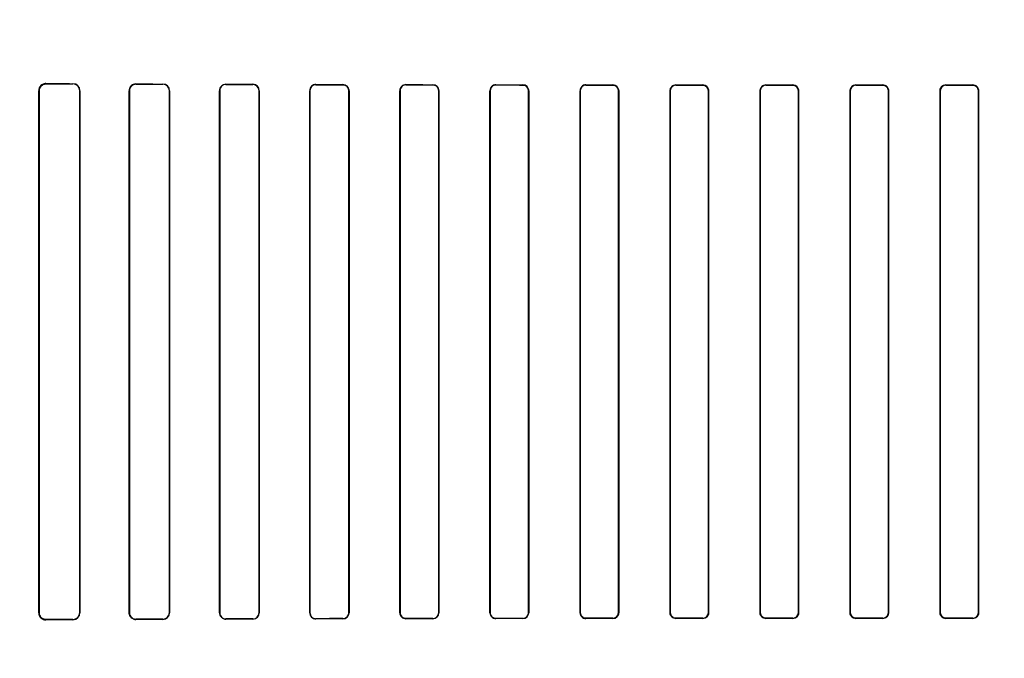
# Model space of a CAD drawing. Header units: millimetres. Extents: x 0 to 297, y 0 to 210.
# Tile 148 of 256: x 55.767 to 56.259, y 158.667 to 158.987. Entities that reach past the tile are written whole.
import ezdxf

# ---------------------------------------------------------------- set-up
doc = ezdxf.new("R2010")
doc.units = ezdxf.units.MM
doc.header["$LTSCALE"] = 16.335
doc.layers.get('0').update_dxf_attribs({"linetype": 'CONTINUOUS'})
for name, color, linetype in [('AXES_REF', 7, 'CONTINUOUS'), ('INTFCLR_1', 7, 'CONTINUOUS'), ('INTFCLR_72935', 7, 'CONTINUOUS')]:
    doc.layers.add(name, color=color, linetype=linetype)

msp = doc.modelspace()

# ---------------------------------------------------------------- linework, layer by layer
at = {"color": 7, "linetype": 'Continuous'}
for radius in [8.7262453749, 8.7255, 8.6696226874]:
    msp.add_circle((57.5376079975, 154.4105885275), radius, dxfattribs=at)
msp.add_arc((57.5376079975, 154.4105885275), 8.64, 278.2771290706, 261.7228709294, dxfattribs=at)
at = {"layer": 'AXES_REF', "color": 9, "linetype": 'Continuous'}
for radius in [7.9600610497, 5.3357191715]:
    msp.add_circle((57.5376079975, 154.4105885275), radius, dxfattribs=at)
at = {"layer": 'INTFCLR_1', "color": 9, "linetype": 'Continuous'}
for p, q in [((55.7801063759, 158.9546600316), (55.7801063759, 158.9545004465)), ((55.7936063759, 158.9544434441), (55.7936063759, 158.9545937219)), ((55.8251063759, 158.9544618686), (55.8251063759, 158.9543273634)), ((55.8386063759, 158.9542836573), (55.8386063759, 158.9544130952)), ((55.8701063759, 158.9543133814), (55.8701063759, 158.954193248)), ((55.8836063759, 158.9541588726), (55.8836063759, 158.9542758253)), ((55.9151063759, 158.9541984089), (55.9151063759, 158.9540875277)), ((55.9286063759, 158.9540604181), (55.9286063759, 158.9541691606)), ((55.9601063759, 158.9541090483), (55.9601063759, 158.9540044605)), ((55.9736063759, 158.9539834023), (55.9736063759, 158.9540865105)), ((56.0051063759, 158.9540408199), (56.0051063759, 158.9539405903)), ((56.0186063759, 158.953924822), (56.0186063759, 158.9540240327)), ((56.0501063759, 158.9539909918), (56.0501063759, 158.9538937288)), ((56.0636063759, 158.9538827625), (56.0636063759, 158.9539793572)), ((56.0951063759, 158.9539578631), (56.0951063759, 158.9538624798)), ((56.1086063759, 158.9538560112), (56.1086063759, 158.9539510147)), ((56.1401063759, 158.9539404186), (56.1401063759, 158.9538459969)), ((56.1536063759, 158.9538438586), (56.1536063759, 158.9539381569)), ((56.1851063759, 158.9539381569), (56.1851063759, 158.9538438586)), ((56.1986063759, 158.9538459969), (56.1986063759, 158.9539404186)), ((56.2301063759, 158.9539510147), (56.2301063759, 158.9538560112)), ((56.2436063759, 158.9538624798), (56.2436063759, 158.9539578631)), ((55.7766663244, 158.9510757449), (55.7765031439, 158.9510757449)), ((55.7971082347, 158.9510757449), (55.7969606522, 158.9510757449)), ((55.8218436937, 158.9510757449), (55.8217073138, 158.9510757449)), ((55.8419323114, 158.9510757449), (55.8418043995, 158.9510757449)), ((55.8669805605, 158.9510757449), (55.8668592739, 158.9510757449)), ((55.886797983, 158.9510757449), (55.8866820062, 158.9510757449)), ((55.9120882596, 158.9510757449), (55.91197661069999, 158.9510757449)), ((55.9316934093, 158.9510757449), (55.9315853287, 158.9510757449)), ((55.9571728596, 158.9510757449), (55.9570677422, 158.9510757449)), ((55.9766123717, 158.9510757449), (55.9765097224, 158.9510757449)), ((56.0022379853, 158.9510757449), (56.0021373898, 158.9510757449)), ((56.02155121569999, 158.9510757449), (56.0214523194, 158.9510757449)), ((56.047285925, 158.9510757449), (56.04718841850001, 158.9510757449)), ((56.0665076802, 158.9510757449), (56.0664112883, 158.9510757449)), ((56.0923181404, 158.9510757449), (56.092222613, 158.9510757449)), ((56.1114803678, 158.9510757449), (56.1113854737, 158.9510757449)), ((56.1373355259, 158.9510757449), (56.1372410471, 158.9510757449)), ((56.15646848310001, 158.9510757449), (56.1563742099, 158.9510757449)), ((56.182338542, 158.9510757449), (56.1822442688, 158.9510757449)), ((56.20147170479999, 158.9510757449), (56.20137722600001, 158.9510757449)), ((56.22732727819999, 158.9510757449), (56.2272323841, 158.9510757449)), ((56.2464901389, 158.9510757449), (56.24639461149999, 158.9510757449)), ((55.7765031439, 158.6900757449), (55.7766663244, 158.6900757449)), ((55.7801063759, 158.6866510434), (55.7801063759, 158.6864914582)), ((55.7936063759, 158.686557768), (55.7936063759, 158.6867080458)), ((55.7969606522, 158.6900757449), (55.7971082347, 158.6900757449)), ((55.8217073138, 158.6900757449), (55.8218436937, 158.6900757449)), ((55.8251063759, 158.6868241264), (55.8251063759, 158.6866896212)), ((55.8386063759, 158.6867383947), (55.8386063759, 158.6868678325)), ((55.8418043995, 158.6900757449), (55.8419323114, 158.6900757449)), ((55.8668592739, 158.6900757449), (55.8669805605, 158.6900757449)), ((55.8701063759, 158.6869582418), (55.8701063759, 158.6868381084)), ((55.8836063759, 158.6868756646), (55.8836063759, 158.6869926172)), ((55.8866820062, 158.6900757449), (55.886797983, 158.6900757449)), ((55.91197661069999, 158.6900757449), (55.9120882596, 158.6900757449)), ((55.9151063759, 158.6870639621), (55.9151063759, 158.6869530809)), ((55.9286063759, 158.6869823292), (55.9286063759, 158.6870910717)), ((55.9315853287, 158.6900757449), (55.9316934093, 158.6900757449)), ((55.9570677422, 158.6900757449), (55.9571728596, 158.6900757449)), ((55.9601063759, 158.6871470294), (55.9601063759, 158.6870424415)), ((55.9736063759, 158.6870649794), (55.9736063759, 158.6871680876)), ((55.9765097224, 158.6900757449), (55.9766123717, 158.6900757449)), ((56.0021373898, 158.6900757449), (56.0022379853, 158.6900757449)), ((56.0051063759, 158.6872108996), (56.0051063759, 158.6871106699)), ((56.0186063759, 158.6871274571), (56.0186063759, 158.6872266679)), ((56.0214523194, 158.6900757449), (56.02155121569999, 158.6900757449)), ((56.04718841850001, 158.6900757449), (56.047285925, 158.6900757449)), ((56.0501063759, 158.6872577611), (56.0501063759, 158.687160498)), ((56.0636063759, 158.6871721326), (56.0636063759, 158.6872687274)), ((56.0664112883, 158.6900757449), (56.0665076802, 158.6900757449)), ((56.092222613, 158.6900757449), (56.0923181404, 158.6900757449)), ((56.0951063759, 158.68728901), (56.0951063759, 158.6871936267)), ((56.1086063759, 158.6872004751), (56.1086063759, 158.6872954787)), ((56.1113854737, 158.6900757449), (56.1114803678, 158.6900757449)), ((56.1372410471, 158.6900757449), (56.1373355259, 158.6900757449)), ((56.1401063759, 158.6873054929), (56.1401063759, 158.6872110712)), ((56.1536063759, 158.6872133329), (56.1536063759, 158.6873076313)), ((56.1563742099, 158.6900757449), (56.15646848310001, 158.6900757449)), ((56.1822442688, 158.6900757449), (56.182338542, 158.6900757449)), ((56.1851063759, 158.6873076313), (56.1851063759, 158.6872133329)), ((56.1986063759, 158.6872110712), (56.1986063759, 158.6873054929)), ((56.20137722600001, 158.6900757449), (56.20147170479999, 158.6900757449)), ((56.2272323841, 158.6900757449), (56.22732727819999, 158.6900757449)), ((56.2301063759, 158.6872954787), (56.2301063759, 158.6872004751)), ((56.2436063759, 158.6871936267), (56.2436063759, 158.68728901)), ((56.24639461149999, 158.6900757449), (56.2464901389, 158.6900757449))]:
    msp.add_line(p, q, dxfattribs=at)
at = {"layer": 'INTFCLR_1', "color": 6, "linetype": 'Continuous'}
for p, q in [((55.7765031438, 158.6900757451), (55.7765031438, 158.9510757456)), ((55.7766663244, 158.6900757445), (55.7766663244, 158.951075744)), ((55.7969606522, 158.951075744), (55.7969606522, 158.6900757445)), ((55.7971082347, 158.9510757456), (55.7971082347, 158.6900757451)), ((55.8217073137, 158.6900757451), (55.8217073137, 158.9510757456)), ((55.8218436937, 158.6900757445), (55.8218436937, 158.951075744)), ((55.8418043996, 158.951075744), (55.8418043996, 158.6900757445)), ((55.8419323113, 158.9510757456), (55.8419323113, 158.6900757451)), ((55.8668592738, 158.6900757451), (55.8668592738, 158.9510757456)), ((55.8669805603, 158.6900757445), (55.8669805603, 158.951075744)), ((55.8866820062, 158.951075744), (55.8866820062, 158.6900757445)), ((55.8867979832, 158.9510757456), (55.8867979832, 158.6900757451)), ((55.9119766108, 158.6900757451), (55.9119766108, 158.9510757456)), ((55.9120882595, 158.6900757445), (55.9120882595, 158.951075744)), ((55.93158532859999, 158.951075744), (55.93158532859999, 158.6900757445)), ((55.9316934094, 158.9510757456), (55.9316934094, 158.6900757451)), ((55.9570677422, 158.6900757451), (55.9570677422, 158.9510757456)), ((55.9571728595, 158.6900757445), (55.9571728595, 158.951075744)), ((55.9765097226, 158.951075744), (55.9765097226, 158.6900757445)), ((55.9766123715, 158.9510757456), (55.9766123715, 158.6900757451)), ((56.0021373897, 158.6900757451), (56.0021373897, 158.9510757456)), ((56.0022379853, 158.6900757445), (56.0022379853, 158.951075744)), ((56.0214523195, 158.951075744), (56.0214523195, 158.6900757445)), ((56.0215512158, 158.9510757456), (56.0215512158, 158.6900757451)), ((56.0471884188, 158.6900757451), (56.0471884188, 158.9510757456)), ((56.04728592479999, 158.6900757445), (56.04728592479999, 158.951075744)), ((56.06641128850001, 158.951075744), (56.06641128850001, 158.6900757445)), ((56.0665076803, 158.9510757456), (56.0665076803, 158.6900757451)), ((56.09222261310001, 158.6900757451), (56.09222261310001, 158.9510757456)), ((56.0923181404, 158.6900757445), (56.0923181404, 158.951075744)), ((56.1113854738, 158.951075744), (56.1113854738, 158.6900757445)), ((56.1114803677, 158.9510757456), (56.1114803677, 158.6900757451)), ((56.13724104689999, 158.6900757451), (56.13724104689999, 158.9510757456)), ((56.1373355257, 158.6900757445), (56.1373355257, 158.951075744)), ((56.1563742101, 158.951075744), (56.1563742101, 158.6900757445)), ((56.15646848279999, 158.9510757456), (56.15646848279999, 158.6900757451)), ((56.1822442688, 158.6900757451), (56.1822442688, 158.9510757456)), ((56.1823385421, 158.6900757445), (56.1823385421, 158.951075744)), ((56.2013772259, 158.951075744), (56.2013772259, 158.6900757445)), ((56.20147170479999, 158.9510757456), (56.20147170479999, 158.6900757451)), ((56.227232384, 158.6900757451), (56.227232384, 158.9510757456)), ((56.2273272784, 158.6900757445), (56.2273272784, 158.951075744)), ((56.2463946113, 158.951075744), (56.2463946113, 158.6900757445)), ((56.2464901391, 158.9510757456), (56.2464901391, 158.6900757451))]:
    msp.add_line(p, q, dxfattribs=at)
at = {"layer": 'INTFCLR_1', "color": 7, "linetype": 'Continuous'}
for points in [[(55.77900985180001, 158.9543252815), (55.77912238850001, 158.9543605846), (55.7792374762, 158.9543923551), (55.7793550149, 158.9544204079), (55.7794748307, 158.9544445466), (55.7795968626, 158.9544646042), (55.7797211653, 158.9544804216), (55.7798476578, 158.9544918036), (55.7799761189, 158.9544985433), (55.7801063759, 158.9545004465)], [(55.7801063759, 158.6866510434), (55.77998378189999, 158.6866526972), (55.77986012, 158.6866588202), (55.7797355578, 158.6866695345), (55.77960929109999, 158.6866850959), (55.7794824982, 158.6867055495), (55.7793582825, 158.6867303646), (55.77923773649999, 158.6867590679), (55.7791199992, 158.686791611), (55.7790051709, 158.6868277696)], [(55.8239854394, 158.686876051), (55.8241007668, 158.686838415), (55.8242186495, 158.6868045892), (55.8243389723, 158.6867747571), (55.8244615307, 158.6867491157), (55.8245862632, 158.6867278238), (55.8247132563, 158.6867110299), (55.82484243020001, 158.686698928), (55.82497353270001, 158.6866917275), (55.8251063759, 158.6866896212)]]:
    msp.add_lwpolyline(points, dxfattribs=at)
at = {"layer": 'INTFCLR_1', "color": 6, "linetype": 'Continuous'}
for centre, radius, start, end in [((55.7800876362, 158.9510755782), 0.003584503, 89.7004582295, 179.9973239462), ((55.79359011, 158.9510756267), 0.0035181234, 0.0019369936, 89.73509618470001), ((55.7935928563, 158.9510756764), 0.0033677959, 0.0011500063, 89.76998990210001), ((55.825093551, 158.9510756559), 0.0033862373, 89.7829991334, 179.9984810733), ((55.8250960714, 158.9510748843), 0.0032524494, 89.81847408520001, 179.9848561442), ((55.83859513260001, 158.9510757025), 0.0033372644, 0.0007398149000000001, 89.80697728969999), ((55.83859643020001, 158.9510757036), 0.0032079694, 0.0007205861, 89.82236284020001), ((55.8700973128, 158.9510753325), 0.0032380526, 89.83963125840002, 179.9926903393), ((55.8700986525, 158.9510751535), 0.0031181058, 89.85807982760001, 179.9891498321), ((55.8835973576, 158.9510751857), 0.0032006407, 0.0100240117, 89.83855742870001), ((55.8835982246, 158.951075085), 0.0030837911, 0.0122443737, 89.84854834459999), ((55.91510008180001, 158.9510749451), 0.0031234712, 89.88454511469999, 179.9853151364), ((55.9151008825, 158.9510749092), 0.003012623, 89.89552237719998, 179.9841232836), ((55.92859916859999, 158.9510749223), 0.0030942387, 0.015245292, 89.86654304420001), ((55.9601020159, 158.9510747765), 0.0030342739, 89.91766660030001, 179.9816995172), ((55.96010254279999, 158.9510747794), 0.0029296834, 89.9250313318, 179.9811352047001), ((55.9736006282, 158.9510747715), 0.0030117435, 0.0185328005, 89.8906566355), ((56.0051035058, 158.9510747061), 0.0029661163, 89.94455899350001, 179.9799195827), ((56.0051038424, 158.9510747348), 0.0028658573, 89.9493503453, 179.9798238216), ((56.0186025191, 158.9510754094), 0.0029486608, 0.0065337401, 89.92505268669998), ((56.05010471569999, 158.9510746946), 0.0029162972, 89.96738586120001, 179.9793508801), ((56.0501041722, 158.9510755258), 0.0028182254, 89.95520080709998, 179.9955646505), ((56.0636038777, 158.9510755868), 0.0029037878, 0.0031346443, 89.9507071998), ((56.0951049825, 158.9510756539), 0.0027868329, 89.97134938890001, 179.9981491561), ((56.10860496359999, 158.9510755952), 0.002875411, 0.0029972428, 89.9718602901), ((56.140105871, 158.9510756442), 0.0027703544, 89.9895581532, 179.9979363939), ((56.15360604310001, 158.9510757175), 0.0028624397, 0.0005623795, 89.9933380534), ((56.1851066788, 158.9510757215), 0.0027681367, 90.0062702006, 179.9995358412), ((56.1986069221, 158.9510756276), 0.0028647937, 0.0023603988, 90.01092117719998), ((56.2301077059, 158.9510755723), 0.0027804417, 90.0274086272, 179.9964624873), ((56.2436078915, 158.9510756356), 0.0028822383, 0.0021863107, 90.03012327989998), ((55.7800876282, 158.6900759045), 0.0035844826, 180.0025473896, 270.2996710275), ((55.79359010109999, 158.6900758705), 0.0035181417, 270.2650478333, 359.9979573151), ((55.7935928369, 158.6900758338), 0.0033678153, 270.2303394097, 359.9984797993), ((55.8250961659, 158.6900767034), 0.0032525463, 180.0168931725, 270.1798553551), ((55.8385942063, 158.690076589), 0.0033381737, 270.2088743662, 359.985515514), ((55.8385962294, 158.6900760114), 0.0032081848, 270.1812101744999, 359.9952324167), ((55.8700972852, 158.690076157), 0.0032380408, 180.0072877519, 270.1608566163), ((55.8700986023, 158.6900763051), 0.0031180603, 180.0103019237, 270.1428439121), ((55.8835973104, 158.6900763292), 0.0032006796, 270.1622870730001, 359.9895438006), ((55.8835981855, 158.6900764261), 0.0030838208, 270.1521764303, 359.9873365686), ((55.91510003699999, 158.6900765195), 0.0031234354, 180.0142047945, 270.1162784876), ((55.9151008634, 158.6900765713), 0.0030126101, 180.0157245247, 270.1048407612), ((55.9285991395, 158.6900765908), 0.0030942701, 270.1339949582, 359.9843402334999), ((55.9285997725, 158.6900766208), 0.0029855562, 270.1267282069, 359.9831824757), ((55.9601019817, 158.6900766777), 0.0030342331, 180.0176100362, 270.082979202), ((55.97360061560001, 158.6900767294), 0.003011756, 270.1095816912, 359.9812746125), ((55.9736010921, 158.6900767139), 0.0029086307, 270.1040802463, 359.9809028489), ((56.0051034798, 158.6900767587), 0.0029660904, 180.0195791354, 270.0559422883), ((56.0186018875, 158.690076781), 0.0029493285, 270.0871992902, 359.9798768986), ((56.0186028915, 158.6900760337), 0.0028493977, 270.0700635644, 359.9941846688), ((56.0501039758, 158.6900760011), 0.0029155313, 180.0050303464, 270.0471648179), ((56.0636041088, 158.690075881), 0.002807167, 270.046274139, 359.9972139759), ((56.09510485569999, 158.6900758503), 0.002882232, 180.0020909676, 270.0302215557), ((56.1086050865, 158.6900758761), 0.0027803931, 270.0265713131, 359.9972876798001), ((56.1401058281, 158.6900758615), 0.0028647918, 180.0023278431, 270.0109613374), ((56.1536060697, 158.6900757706), 0.0027681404, 270.0063370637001, 359.9994587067), ((56.1851067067, 158.6900757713), 0.0028624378, 180.0005239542, 269.9933764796), ((56.1986068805, 158.6900758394), 0.0027703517, 269.9895616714, 359.9980361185), ((56.2301078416, 158.6900759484), 0.0028754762, 180.0040508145, 269.9707941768), ((56.243607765, 158.6900758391), 0.0027868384, 269.971446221, 359.9980547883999)]:
    msp.add_arc(centre, radius, start, end, dxfattribs=at)
for centre, major_axis, ratio, start_param, end_param in [((56.1693563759, 158.9555757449), (0.4693968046, 0), 0.0034906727, -2.5485709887, -2.4989177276), ((56.1693563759, 158.9555757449), (0.4963968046, 0), 0.0034906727, -2.4721230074, -2.4294368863), ((56.1693563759, 158.9555757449), (0.4693968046, 0), 0.0034906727, -2.3940887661, -2.3526946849), ((56.1693563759, 158.9555757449), (0.4963968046, 0), 0.0034906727, -2.3371288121, -2.3000343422), ((56.1693563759, 158.9555757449), (0.4693968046, 0), 0.0034906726, -2.262071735, -2.2252929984), ((56.1693563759, 158.9555757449), (0.4963968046, 0), 0.0034906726, -2.217857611, -2.1841931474), ((56.1693563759, 158.9555757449), (0.4693968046, 0), 0.0034906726, -2.1431981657, -2.1093469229), ((56.1693563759, 158.9555757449), (0.4963968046, 0), 0.0034906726, -2.108530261, -2.0771538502), ((56.1693563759, 158.9555757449), (0.4693968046, 0), 0.0034906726, -2.0328472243, -2.0009654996), ((56.1693563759, 158.9555757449), (0.4963968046, 0), 0.0034906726, -2.0059367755, -1.9761478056), ((56.1693563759, 158.9555757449), (0.4693968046, 0), 0.0034906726, -1.9282790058, -1.8977471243), ((56.1693563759, 158.9555757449), (0.4963968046, 0), 0.0034906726, -1.9080370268, -1.8793579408), ((56.1693563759, 158.9555757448), (0.4693968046, 0), 0.0034906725, -1.8276611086, -1.7980361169), ((56.1693563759, 158.9555757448), (0.4963968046, 0), 0.0034906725, -1.8134003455, -1.785476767), ((56.1693563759, 158.955575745), (0.4693968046, 0), 0.0034906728, -1.7296452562, -1.7005817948), ((56.1693563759, 158.955575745), (0.4963968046, 0), 0.0034906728, -1.7209377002, -1.6934858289), ((56.1693563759, 158.955575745), (0.4693968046, 0), 0.0034906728, -1.6331507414, -1.604356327), ((56.1693563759, 158.955575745), (0.4963968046, 0), 0.0034906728, -1.629755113, -1.6025303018), ((56.1693563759, 158.955575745), (0.4693968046, 0), 0.0034906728, -1.5372363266, -1.5084419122), ((56.1693563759, 158.955575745), (0.4963968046, 0), 0.0034906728, -1.5390623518, -1.5118375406), ((56.1693563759, 158.955575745), (0.4693968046, 0), 0.0034906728, -1.4410108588, -1.4119473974), ((56.1693563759, 158.955575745), (0.4963968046, 0), 0.0034906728, -1.4481068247, -1.4206549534), ((56.1693563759, 158.6855757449), (0.4963968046, 0), 0.0034906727, 2.4294368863, 2.4721230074), ((56.1693563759, 158.6855757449), (0.4693968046, 0), 0.0034906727, 2.4989177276, 2.5485709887), ((56.1693563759, 158.685575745), (0.4963968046, 0), 0.0034906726, 2.3000343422, 2.3371288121), ((56.1693563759, 158.685575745), (0.4693968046, 0), 0.0034906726, 2.3526946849, 2.3940887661), ((56.1693563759, 158.6855757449), (0.4963968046, 0), 0.0034906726, 2.1841931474, 2.217857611), ((56.1693563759, 158.6855757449), (0.4693968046, 0), 0.0034906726, 2.2252929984, 2.262071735), ((56.1693563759, 158.6855757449), (0.4963968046, 0), 0.0034906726, 2.0771538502, 2.108530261), ((56.1693563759, 158.6855757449), (0.4693968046, 0), 0.0034906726, 2.1093469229, 2.1431981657), ((56.1693563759, 158.6855757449), (0.4963968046, 0), 0.0034906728, 1.9761478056, 2.0059367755), ((56.1693563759, 158.6855757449), (0.4693968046, 0), 0.0034906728, 2.0009654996, 2.0328472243), ((56.1693563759, 158.685575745), (0.4963968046, 0), 0.0034906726, 1.8793579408, 1.9080370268), ((56.1693563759, 158.685575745), (0.4693968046, 0), 0.0034906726, 1.8977471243, 1.9282790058), ((56.1693563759, 158.6855757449), (0.4963968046, 0), 0.0034906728, 1.785476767, 1.8134003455), ((56.1693563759, 158.6855757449), (0.4693968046, 0), 0.0034906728, 1.7980361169, 1.8276611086), ((56.1693563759, 158.685575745), (0.4963968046, 0), 0.0034906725, 1.6934858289, 1.7209377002), ((56.1693563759, 158.685575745), (0.4693968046, 0), 0.0034906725, 1.7005817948, 1.7296452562), ((56.1693563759, 158.685575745), (0.4963968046, 0), 0.0034906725, 1.6025303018, 1.629755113), ((56.1693563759, 158.685575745), (0.4693968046, 0), 0.0034906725, 1.604356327, 1.6331507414), ((56.1693563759, 158.685575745), (0.4963968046, 0), 0.0034906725, 1.5118375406, 1.5390623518), ((56.1693563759, 158.685575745), (0.4693968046, 0), 0.0034906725, 1.5084419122, 1.5372363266), ((56.1693563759, 158.685575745), (0.4963968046, 0), 0.0034906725, 1.4206549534, 1.4481068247), ((56.1693563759, 158.685575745), (0.4693968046, 0), 0.0034906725, 1.4119473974, 1.4410108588)]:
    msp.add_ellipse(centre, major_axis=major_axis, ratio=ratio, start_param=start_param, end_param=end_param, dxfattribs=at)
at = {"layer": 'INTFCLR_1', "color": 7, "linetype": 'Continuous'}
for points, knots in [([(55.7766663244, 158.951075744), (55.7766661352, 158.9516713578), (55.77697632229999, 158.9528167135), (55.778240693, 158.9541511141), (55.7794531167, 158.9544894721), (55.78010637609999, 158.9545004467)], [0, 0, 0, 0, 0.3351505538, 0.6323606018, 1, 1, 1, 1]), ([(55.7766663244, 158.9510757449), (55.7766663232, 158.9515302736), (55.7769332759, 158.9529331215), (55.778117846, 158.9540284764), (55.77900985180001, 158.9543252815)], [0, 0, 0, 0, 0.3259162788, 1, 1, 1, 1]), ([(55.78010637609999, 158.6866510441), (55.7796565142, 158.6866572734), (55.7786388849, 158.6868448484), (55.7771557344, 158.6879389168), (55.7766625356, 158.6893079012), (55.7766663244, 158.6900757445)], [0, 0, 0, 0, 0.2535523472, 0.567262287, 1, 1, 1, 1]), ([(55.825106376, 158.6866896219), (55.82462943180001, 158.6866927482), (55.8235230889, 158.6869184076), (55.82210821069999, 158.6881023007), (55.8217026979, 158.6894128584), (55.8217073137, 158.6900757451)], [0, 0, 0, 0, 0.2716433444, 0.6224521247, 1, 1, 1, 1])]:
    msp.add_open_spline(points, degree=3, knots=knots, dxfattribs=at)
at = {"layer": 'INTFCLR_1', "color": 6, "linetype": 'Continuous'}
for points, knots in [([(55.928606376, 158.954060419), (55.92921530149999, 158.9540592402), (55.9307688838, 158.9535880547), (55.93158532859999, 158.9519829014), (55.93158532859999, 158.951075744)], [0, 0, 0, 0, 0.4016443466, 1, 1, 1, 1]), ([(55.9736063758, 158.9539834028), (55.9741880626, 158.9539825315), (55.9756995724, 158.9535358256), (55.9765097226, 158.9519705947), (55.9765097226, 158.951075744)], [0, 0, 0, 0, 0.3939535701, 1, 1, 1, 1]), ([(56.0186063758, 158.9539248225), (56.0191683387, 158.9539241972), (56.0206480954, 158.9534950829), (56.0214523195, 158.9519603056), (56.0214523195, 158.951075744)], [0, 0, 0, 0, 0.388491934, 1, 1, 1, 1]), ([(56.0636063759, 158.9538827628), (56.0641547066, 158.9538823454), (56.065611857, 158.9534653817), (56.06641128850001, 158.951952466), (56.06641128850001, 158.951075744)], [0, 0, 0, 0, 0.3847792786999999, 1, 1, 1, 1]), ([(56.09222261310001, 158.9510757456), (56.09222261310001, 158.9516311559), (56.0926422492, 158.9531270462), (56.0941980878, 158.9539583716), (56.095106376, 158.9539578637)], [0, 0, 0, 0, 0.37945672, 1, 1, 1, 1]), ([(56.1086063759, 158.9538560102), (56.1091462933, 158.9538557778), (56.1105892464, 158.9534464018), (56.1113854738, 158.9519473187), (56.1113854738, 158.951075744)], [0, 0, 0, 0, 0.3825153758, 1, 1, 1, 1]), ([(56.13724104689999, 158.9510757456), (56.13724104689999, 158.9516301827), (56.1376604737, 158.9531172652), (56.1392060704, 158.9539406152), (56.14010637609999, 158.953940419)], [0, 0, 0, 0, 0.3811237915, 1, 1, 1, 1]), ([(56.1536063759, 158.9538438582), (56.1541426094, 158.9538437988), (56.1555793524, 158.9534379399), (56.1563742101, 158.9519449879), (56.1563742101, 158.951075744)], [0, 0, 0, 0, 0.3815312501, 1, 1, 1, 1]), ([(56.1822442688, 158.9510757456), (56.1822442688, 158.9516300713), (56.18266363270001, 158.9531157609), (56.1842073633, 158.9539380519), (56.1851063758, 158.9539381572)], [0, 0, 0, 0, 0.3814155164, 1, 1, 1, 1]), ([(56.1986063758, 158.9538459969), (56.1991434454, 158.9538461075), (56.2005817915, 158.9534399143), (56.2013772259, 158.951945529), (56.2013772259, 158.951075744)], [0, 0, 0, 0, 0.381752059, 1, 1, 1, 1]), ([(56.227232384, 158.9510757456), (56.227232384, 158.9516308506), (56.22765186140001, 158.9531225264), (56.2292020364, 158.9539506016), (56.2301063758, 158.9539510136)], [0, 0, 0, 0, 0.380353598, 1, 1, 1, 1]), ([(56.2436063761, 158.953862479), (56.2441488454, 158.9538627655), (56.24559666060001, 158.9534523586), (56.2463946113, 158.9519489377), (56.2463946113, 158.951075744)], [0, 0, 0, 0, 0.3831910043, 1, 1, 1, 1]), ([(55.9601063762, 158.6871470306), (55.9595154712, 158.6871460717), (55.95798767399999, 158.6875969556), (55.9571728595, 158.6891763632), (55.9571728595, 158.6900757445)], [0, 0, 0, 0, 0.3965046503, 1, 1, 1, 1]), ([(56.0051063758, 158.6872108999), (56.0045378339, 158.687210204), (56.0030460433, 158.6876421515), (56.0022379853, 158.6891875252), (56.0022379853, 158.6900757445)], [0, 0, 0, 0, 0.3902782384, 1, 1, 1, 1]), ([(56.0501063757, 158.6872577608), (56.0495536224, 158.6872572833), (56.0480881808, 158.6876760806), (56.04728592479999, 158.6891963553), (56.04728592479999, 158.6900757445)], [0, 0, 0, 0, 0.3859625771, 1, 1, 1, 1]), ([(56.0665076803, 158.6900757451), (56.0665076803, 158.6895190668), (56.0660880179, 158.6880138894), (56.0645229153, 158.6871728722), (56.0636063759, 158.6871721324)], [0, 0, 0, 0, 0.3778655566, 1, 1, 1, 1]), ([(56.0951063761, 158.6872890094), (56.0945639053, 158.6872887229), (56.0931160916, 158.6876991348), (56.0923181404, 158.6892025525), (56.0923181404, 158.6900757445)], [0, 0, 0, 0, 0.3831921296, 1, 1, 1, 1]), ([(56.1114803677, 158.6900757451), (56.1114803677, 158.6895206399), (56.1110608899, 158.6880289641), (56.1095107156, 158.6872008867), (56.1086063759, 158.6872004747)], [0, 0, 0, 0, 0.3803536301, 1, 1, 1, 1]), ([(56.1401063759, 158.687305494), (56.1395693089, 158.6873053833), (56.1381309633, 158.6877115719), (56.1373355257, 158.6892059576), (56.1373355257, 158.6900757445)], [0, 0, 0, 0, 0.3817504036, 1, 1, 1, 1]), ([(56.15646848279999, 158.6900757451), (56.15646848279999, 158.6895214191), (56.1560491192, 158.6880357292), (56.15450538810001, 158.6872134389), (56.1536063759, 158.6872133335)], [0, 0, 0, 0, 0.3814157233, 1, 1, 1, 1]), ([(56.1851063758, 158.6873076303), (56.1845701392, 158.6873076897), (56.1831333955, 158.6877135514), (56.1823385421, 158.6892065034), (56.1823385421, 158.6900757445)], [0, 0, 0, 0, 0.3815333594, 1, 1, 1, 1]), ([(56.20147170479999, 158.6900757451), (56.20147170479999, 158.689521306), (56.2010522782, 158.6880342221), (56.1995066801, 158.6872108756), (56.198606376, 158.6872110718)], [0, 0, 0, 0, 0.381125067, 1, 1, 1, 1]), ([(56.2301063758, 158.6872954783), (56.22956645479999, 158.6872957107), (56.2281235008, 158.6877050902), (56.2273272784, 158.6892041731), (56.2273272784, 158.6900757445)], [0, 0, 0, 0, 0.3825178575, 1, 1, 1, 1]), ([(56.2464901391, 158.6900757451), (56.2464901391, 158.6895203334), (56.24607050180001, 158.6880244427), (56.2445146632, 158.6871931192), (56.2436063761, 158.6871936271)], [0, 0, 0, 0, 0.3794576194, 1, 1, 1, 1])]:
    msp.add_open_spline(points, degree=3, knots=knots, dxfattribs=at)
at = {"layer": 'INTFCLR_72935', "color": 9, "linetype": 'Continuous'}
for p, q in [((55.7801063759, 158.9545004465), (55.7801063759, 158.9546600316)), ((55.7936063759, 158.9545937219), (55.7936063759, 158.9544434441)), ((55.8251063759, 158.9543273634), (55.8251063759, 158.9544618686)), ((55.8386063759, 158.9544130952), (55.8386063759, 158.9542836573)), ((55.8701063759, 158.954193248), (55.8701063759, 158.9543133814)), ((55.8836063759, 158.9542758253), (55.8836063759, 158.9541588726)), ((55.9151063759, 158.9540875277), (55.9151063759, 158.9541984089)), ((55.9286063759, 158.9541691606), (55.9286063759, 158.9540604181)), ((55.9601063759, 158.9540044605), (55.9601063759, 158.9541090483)), ((55.9736063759, 158.9540865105), (55.9736063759, 158.9539834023)), ((56.0051063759, 158.9539405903), (56.0051063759, 158.9540408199)), ((56.0186063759, 158.9540240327), (56.0186063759, 158.953924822)), ((56.0501063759, 158.9538937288), (56.0501063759, 158.9539909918)), ((56.0636063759, 158.9539793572), (56.0636063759, 158.9538827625)), ((56.0951063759, 158.9538624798), (56.0951063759, 158.9539578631)), ((56.1086063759, 158.9539510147), (56.1086063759, 158.9538560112)), ((56.1401063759, 158.9538459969), (56.1401063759, 158.9539404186)), ((56.1536063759, 158.9539381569), (56.1536063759, 158.9538438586)), ((56.1851063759, 158.9538438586), (56.1851063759, 158.9539381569)), ((56.1986063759, 158.9539404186), (56.1986063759, 158.9538459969)), ((56.2301063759, 158.9538560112), (56.2301063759, 158.9539510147)), ((56.2436063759, 158.9539578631), (56.2436063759, 158.9538624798)), ((55.7765031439, 158.9510757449), (55.7766663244, 158.9510757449)), ((55.7969606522, 158.9510757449), (55.7971082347, 158.9510757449)), ((55.8217073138, 158.9510757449), (55.8218436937, 158.9510757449)), ((55.8418043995, 158.9510757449), (55.8419323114, 158.9510757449)), ((55.8668592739, 158.9510757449), (55.8669805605, 158.9510757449)), ((55.8866820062, 158.9510757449), (55.886797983, 158.9510757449)), ((55.91197661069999, 158.9510757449), (55.9120882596, 158.9510757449)), ((55.9315853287, 158.9510757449), (55.9316934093, 158.9510757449)), ((55.9570677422, 158.9510757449), (55.9571728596, 158.9510757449)), ((55.9765097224, 158.9510757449), (55.9766123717, 158.9510757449)), ((56.0021373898, 158.9510757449), (56.0022379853, 158.9510757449)), ((56.0214523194, 158.9510757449), (56.02155121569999, 158.9510757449)), ((56.04718841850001, 158.9510757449), (56.047285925, 158.9510757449)), ((56.0664112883, 158.9510757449), (56.0665076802, 158.9510757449)), ((56.092222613, 158.9510757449), (56.0923181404, 158.9510757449)), ((56.1113854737, 158.9510757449), (56.1114803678, 158.9510757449)), ((56.1372410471, 158.9510757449), (56.1373355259, 158.9510757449)), ((56.1563742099, 158.9510757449), (56.15646848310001, 158.9510757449)), ((56.1822442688, 158.9510757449), (56.182338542, 158.9510757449)), ((56.20137722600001, 158.9510757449), (56.20147170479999, 158.9510757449)), ((56.2272323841, 158.9510757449), (56.22732727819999, 158.9510757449)), ((56.24639461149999, 158.9510757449), (56.2464901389, 158.9510757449)), ((55.7766663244, 158.6900757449), (55.7765031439, 158.6900757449)), ((55.7801063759, 158.6864914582), (55.7801063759, 158.6866510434)), ((55.7936063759, 158.6867080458), (55.7936063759, 158.686557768)), ((55.7971082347, 158.6900757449), (55.7969606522, 158.6900757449)), ((55.8218436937, 158.6900757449), (55.8217073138, 158.6900757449)), ((55.8251063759, 158.6866896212), (55.8251063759, 158.6868241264)), ((55.8386063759, 158.6868678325), (55.8386063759, 158.6867383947)), ((55.8419323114, 158.6900757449), (55.8418043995, 158.6900757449)), ((55.8669805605, 158.6900757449), (55.8668592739, 158.6900757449)), ((55.8701063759, 158.6868381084), (55.8701063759, 158.6869582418)), ((55.8836063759, 158.6869926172), (55.8836063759, 158.6868756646)), ((55.886797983, 158.6900757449), (55.8866820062, 158.6900757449)), ((55.9120882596, 158.6900757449), (55.91197661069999, 158.6900757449)), ((55.9151063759, 158.6869530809), (55.9151063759, 158.6870639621)), ((55.9286063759, 158.6870910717), (55.9286063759, 158.6869823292)), ((55.9316934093, 158.6900757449), (55.9315853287, 158.6900757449)), ((55.9571728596, 158.6900757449), (55.9570677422, 158.6900757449)), ((55.9601063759, 158.6870424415), (55.9601063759, 158.6871470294)), ((55.9736063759, 158.6871680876), (55.9736063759, 158.6870649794)), ((55.9766123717, 158.6900757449), (55.9765097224, 158.6900757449)), ((56.0022379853, 158.6900757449), (56.0021373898, 158.6900757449)), ((56.0051063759, 158.6871106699), (56.0051063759, 158.6872108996)), ((56.0186063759, 158.6872266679), (56.0186063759, 158.6871274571)), ((56.02155121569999, 158.6900757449), (56.0214523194, 158.6900757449)), ((56.047285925, 158.6900757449), (56.04718841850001, 158.6900757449)), ((56.0501063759, 158.687160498), (56.0501063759, 158.6872577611)), ((56.0636063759, 158.6872687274), (56.0636063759, 158.6871721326)), ((56.0665076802, 158.6900757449), (56.0664112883, 158.6900757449)), ((56.0923181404, 158.6900757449), (56.092222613, 158.6900757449)), ((56.0951063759, 158.6871936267), (56.0951063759, 158.68728901)), ((56.1086063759, 158.6872954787), (56.1086063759, 158.6872004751)), ((56.1114803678, 158.6900757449), (56.1113854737, 158.6900757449)), ((56.1373355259, 158.6900757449), (56.1372410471, 158.6900757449)), ((56.1401063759, 158.6872110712), (56.1401063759, 158.6873054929)), ((56.1536063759, 158.6873076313), (56.1536063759, 158.6872133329)), ((56.15646848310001, 158.6900757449), (56.1563742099, 158.6900757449)), ((56.182338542, 158.6900757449), (56.1822442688, 158.6900757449)), ((56.1851063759, 158.6872133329), (56.1851063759, 158.6873076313)), ((56.1986063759, 158.6873054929), (56.1986063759, 158.6872110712)), ((56.20147170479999, 158.6900757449), (56.20137722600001, 158.6900757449)), ((56.22732727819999, 158.6900757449), (56.2272323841, 158.6900757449)), ((56.2301063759, 158.6872004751), (56.2301063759, 158.6872954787)), ((56.2436063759, 158.68728901), (56.2436063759, 158.6871936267)), ((56.2464901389, 158.6900757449), (56.24639461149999, 158.6900757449))]:
    msp.add_line(p, q, dxfattribs=at)
at = {"layer": 'INTFCLR_72935', "color": 6, "linetype": 'Continuous'}
for p, q in [((55.7765031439, 158.9510757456), (55.7765031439, 158.6900757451)), ((55.7766663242, 158.951075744), (55.7766663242, 158.6900757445)), ((55.79696065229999, 158.6900757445), (55.79696065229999, 158.951075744)), ((55.7971082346, 158.6900757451), (55.7971082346, 158.9510757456)), ((55.82170731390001, 158.9510757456), (55.82170731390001, 158.6900757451)), ((55.8218436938, 158.951075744), (55.8218436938, 158.6900757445)), ((55.8418043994, 158.6900757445), (55.8418043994, 158.951075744)), ((55.8419323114, 158.6900757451), (55.8419323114, 158.9510757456)), ((55.8668592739, 158.9510757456), (55.8668592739, 158.6900757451)), ((55.8669805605, 158.951075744), (55.8669805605, 158.6900757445)), ((55.886682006, 158.6900757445), (55.886682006, 158.951075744)), ((55.8867979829, 158.6900757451), (55.8867979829, 158.9510757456)), ((55.91197661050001, 158.9510757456), (55.91197661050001, 158.6900757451)), ((55.91208825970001, 158.951075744), (55.91208825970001, 158.6900757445)), ((55.9315853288, 158.6900757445), (55.9315853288, 158.951075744)), ((55.9316934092, 158.6900757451), (55.9316934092, 158.9510757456)), ((55.9570677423, 158.9510757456), (55.9570677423, 158.6900757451)), ((55.9571728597, 158.951075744), (55.9571728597, 158.6900757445)), ((55.9765097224, 158.6900757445), (55.9765097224, 158.951075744)), ((55.9766123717, 158.6900757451), (55.9766123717, 158.9510757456)), ((56.0021373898, 158.9510757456), (56.0021373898, 158.6900757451)), ((56.0022379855, 158.951075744), (56.0022379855, 158.6900757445)), ((56.0214523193, 158.6900757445), (56.0214523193, 158.951075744)), ((56.0215512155, 158.6900757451), (56.0215512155, 158.9510757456)), ((56.04718841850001, 158.9510757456), (56.04718841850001, 158.6900757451)), ((56.047285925, 158.951075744), (56.047285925, 158.6900757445)), ((56.06641128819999, 158.6900757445), (56.06641128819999, 158.951075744)), ((56.0665076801, 158.6900757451), (56.0665076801, 158.9510757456)), ((56.0922226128, 158.9510757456), (56.0922226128, 158.6900757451)), ((56.09231814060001, 158.951075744), (56.09231814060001, 158.6900757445)), ((56.1113854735, 158.6900757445), (56.1113854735, 158.951075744)), ((56.1114803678, 158.6900757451), (56.1114803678, 158.9510757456)), ((56.1372410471, 158.9510757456), (56.1372410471, 158.6900757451)), ((56.1373355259, 158.951075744), (56.1373355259, 158.6900757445)), ((56.15637420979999, 158.6900757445), (56.15637420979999, 158.951075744)), ((56.156468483, 158.6900757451), (56.156468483, 158.9510757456)), ((56.18224426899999, 158.9510757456), (56.18224426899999, 158.6900757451)), ((56.1823385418, 158.951075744), (56.1823385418, 158.6900757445)), ((56.2013772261, 158.6900757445), (56.2013772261, 158.951075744)), ((56.201471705, 158.6900757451), (56.201471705, 158.9510757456)), ((56.2272323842, 158.9510757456), (56.2272323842, 158.6900757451)), ((56.22732727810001, 158.951075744), (56.22732727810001, 158.6900757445)), ((56.24639461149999, 158.6900757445), (56.24639461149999, 158.951075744)), ((56.2464901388, 158.6900757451), (56.2464901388, 158.9510757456))]:
    msp.add_line(p, q, dxfattribs=at)
at = {"layer": 'INTFCLR_72935', "color": 7, "linetype": 'Continuous'}
for points in [[(55.7789887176, 158.9544874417), (55.7790996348, 158.9545211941), (55.7792136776, 158.9545518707), (55.7793307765, 158.9545792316), (55.7794503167, 158.9546029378), (55.7795727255, 158.9546228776), (55.7796995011, 158.9546389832), (55.7798310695, 158.9546508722), (55.77996675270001, 158.9546580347), (55.7801063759, 158.9546600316)], [(55.7801063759, 158.9545004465), (55.7799837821, 158.9544987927), (55.7798601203, 158.9544926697), (55.7797355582, 158.9544819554), (55.77960929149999, 158.954466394), (55.7794824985, 158.9544459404), (55.7793582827, 158.9544211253), (55.7792377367, 158.9543924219), (55.7791199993, 158.9543598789), (55.7790051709, 158.9543237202)], [(55.8239854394, 158.9542754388), (55.8241007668, 158.9543130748), (55.8242186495, 158.9543469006), (55.8243389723, 158.9543767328), (55.8244615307, 158.9544023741), (55.8245862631, 158.954423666), (55.8247132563, 158.95444046), (55.82484243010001, 158.9544525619), (55.82497353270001, 158.9544597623), (55.8251063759, 158.9544618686)], [(55.7801063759, 158.6864914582), (55.779967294, 158.6864934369), (55.779832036, 158.6865005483), (55.77970077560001, 158.686512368), (55.779574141, 158.6865284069), (55.7794517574, 158.686548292), (55.7793322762, 158.6865719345), (55.77921531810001, 158.6865992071), (55.7791014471, 158.6866297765), (55.7789907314, 158.6866634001)], [(55.77900985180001, 158.6868262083), (55.77912238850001, 158.6867909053), (55.7792374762, 158.6867591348), (55.7793550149, 158.686731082), (55.7794748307, 158.6867069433), (55.7795968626, 158.6866868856), (55.7797211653, 158.6866710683), (55.7798476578, 158.6866596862), (55.7799761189, 158.6866529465), (55.7801063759, 158.6866510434)]]:
    msp.add_lwpolyline(points, dxfattribs=at)
at = {"layer": 'INTFCLR_72935', "color": 6, "linetype": 'Continuous'}
for centre, radius, start, end in [((55.7935897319, 158.9510752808), 0.0035184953, 0.0075688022, 89.7289628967), ((55.7935928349, 158.951075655), 0.0033678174, 0.0015142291, 89.7696312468), ((55.8250956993, 158.9510753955), 0.0032520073, 89.8118933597, 179.9938602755), ((55.8385946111, 158.9510754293), 0.0033377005, 0.0054305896, 89.7980390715), ((55.83859630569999, 158.9510755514), 0.0032081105, 0.0034386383, 89.8201514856), ((55.87009712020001, 158.9510755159), 0.0032378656, 89.8362123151, 179.9959345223), ((55.8700982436, 158.9510755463), 0.0031176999, 89.8505435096, 179.9963673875), ((55.8835977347, 158.9510755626), 0.0032002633, 0.0032760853, 89.8452931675), ((55.8835987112, 158.9510755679), 0.0030833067, 0.0032724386, 89.8575720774), ((55.9150994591, 158.9510755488), 0.0031228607, 89.8730949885, 179.9963893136), ((55.91510081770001, 158.9510749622), 0.0030125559, 89.8942849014, 179.9851320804), ((55.9285998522, 158.9510755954), 0.0030935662, 0.0027820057, 89.8791713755), ((55.9286004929, 158.9510755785), 0.0029848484, 0.0031762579, 89.88707479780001), ((55.9601012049, 158.951075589), 0.0030334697, 89.90233252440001, 179.9970420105), ((55.973600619, 158.9510747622), 0.0030117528, 0.0187097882, 89.89047965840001), ((55.9736019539, 158.9510756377), 0.0029077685, 0.0020937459, 89.912866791), ((56.0051025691, 158.9510756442), 0.0029651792, 89.9264384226, 179.9980401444), ((56.0186018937, 158.9510747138), 0.002949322, 0.0200445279, 89.91292598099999), ((56.01860288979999, 158.9510754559), 0.0028493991, 0.005793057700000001, 89.92989749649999), ((56.0501039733, 158.9510754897), 0.002915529, 89.9527831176, 179.9949697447), ((56.0636041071, 158.9510756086), 0.0028071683, 0.0027637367, 89.9536867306), ((56.0951048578, 158.9510756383), 0.0028822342, 89.9698242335, 179.9978660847), ((56.10860508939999, 158.9510756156), 0.0027803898, 0.0026452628, 89.97348556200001), ((56.1401058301, 158.9510756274), 0.0028647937, 89.9890841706, 179.9976345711), ((56.15360607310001, 158.9510757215), 0.0027681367, 0.0004641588, 89.99372979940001), ((56.1851067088, 158.9510757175), 0.0028624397, 90.0066619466, 179.9994376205), ((56.1986068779, 158.9510756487), 0.0027703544, 0.0019708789, 90.0103816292), ((56.230107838, 158.9510755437), 0.0028754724, 90.0291313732, 179.9959757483), ((56.2436077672, 158.9510756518), 0.0027868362, 0.0018955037, 90.02860588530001), ((55.7935899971, 158.6900759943), 0.0035182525, 270.2667349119, 359.9959418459), ((55.79359285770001, 158.6900758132), 0.0033677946, 270.2299828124, 359.9988308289), ((55.8250935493, 158.690075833), 0.0033862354, 180.0014875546, 270.2170268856), ((55.82509551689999, 158.6900759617), 0.0032518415, 180.003827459, 270.1913283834), ((55.83859477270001, 158.6900759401), 0.0033375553, 270.1991935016, 359.9966532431), ((55.838596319, 158.6900759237), 0.0032080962, 270.1796117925, 359.9967989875), ((55.8700971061, 158.6900759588), 0.0032378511, 180.0037818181, 270.1640385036), ((55.8700982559, 158.690075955), 0.0031177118, 180.0038683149, 270.1492287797), ((55.88359771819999, 158.6900759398), 0.0032002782, 270.1550024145, 359.9965138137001), ((55.8835987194, 158.6900759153), 0.0030832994, 270.142275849, 359.9968256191), ((55.915099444, 158.6900759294), 0.0031228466, 180.0033807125, 270.1271825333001), ((55.915100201, 158.6900759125), 0.0030119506, 180.003196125, 270.1174682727), ((55.9285998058, 158.6900759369), 0.003093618, 270.1216862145, 359.9964473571), ((55.9601020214, 158.6900767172), 0.0030342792, 180.0183557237, 270.082224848), ((55.9601017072, 158.6900758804), 0.0029288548, 180.0026580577, 270.0913322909), ((55.9736014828, 158.6900758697), 0.0030108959, 270.0931145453, 359.9976298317), ((56.0051035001, 158.6900767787), 0.0029661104, 180.0199663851, 270.055555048), ((56.0051033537, 158.6900761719), 0.0028653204, 180.0085464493, 270.0604362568), ((56.0186025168, 158.6900760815), 0.0029486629, 270.0749854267, 359.9934646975), ((56.0501047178, 158.690076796), 0.0029162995, 180.0206474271, 270.0325774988), ((56.0501041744, 158.6900759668), 0.0028182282, 180.0045201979, 270.0447590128), ((56.0636038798, 158.6900759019), 0.0029037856, 270.0492561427, 359.9969066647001), ((56.0951049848, 158.690075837), 0.0027868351, 180.0019013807, 270.0285977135), ((56.1086049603, 158.6900758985), 0.0028754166, 270.0282101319, 359.9969427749), ((56.1401058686, 158.6900758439), 0.0027703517, 180.0020571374, 270.0104959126), ((56.15360604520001, 158.6900757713), 0.0028624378, 270.0066235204, 359.9994760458), ((56.1851066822, 158.6900757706), 0.0027681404, 180.0005412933, 269.9936629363), ((56.1986069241, 158.6900758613), 0.0028647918, 269.9890333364, 359.9976771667), ((56.2301077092, 158.6900759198), 0.0027804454, 180.0036122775, 269.9725267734), ((56.24360789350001, 158.690075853), 0.0028822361, 269.9698312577, 359.9978563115)]:
    msp.add_arc(centre, radius, start, end, dxfattribs=at)
for centre, major_axis, ratio, start_param, end_param in [((56.1693563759, 158.9555757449), (0.4693968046, 0), 0.0034906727, -2.5485709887, -2.4989177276), ((56.1693563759, 158.9555757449), (0.4963968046, 0), 0.0034906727, -2.4721230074, -2.4294368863), ((56.1693563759, 158.9555757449), (0.4693968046, 0), 0.0034906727, -2.3940887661, -2.3526946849), ((56.1693563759, 158.9555757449), (0.4963968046, 0), 0.0034906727, -2.3371288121, -2.3000343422), ((56.1693563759, 158.9555757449), (0.4693968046, 0), 0.0034906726, -2.262071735, -2.2252929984), ((56.1693563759, 158.9555757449), (0.4963968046, 0), 0.0034906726, -2.217857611, -2.1841931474), ((56.1693563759, 158.9555757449), (0.4693968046, 0), 0.0034906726, -2.1431981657, -2.1093469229), ((56.1693563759, 158.9555757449), (0.4963968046, 0), 0.0034906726, -2.108530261, -2.0771538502), ((56.1693563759, 158.9555757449), (0.4693968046, 0), 0.0034906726, -2.0328472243, -2.0009654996), ((56.1693563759, 158.9555757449), (0.4963968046, 0), 0.0034906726, -2.0059367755, -1.9761478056), ((56.1693563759, 158.9555757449), (0.4693968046, 0), 0.0034906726, -1.9282790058, -1.8977471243), ((56.1693563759, 158.9555757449), (0.4963968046, 0), 0.0034906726, -1.9080370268, -1.8793579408), ((56.1693563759, 158.9555757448), (0.4693968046, 0), 0.0034906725, -1.8276611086, -1.7980361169), ((56.1693563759, 158.9555757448), (0.4963968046, 0), 0.0034906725, -1.8134003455, -1.785476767), ((56.1693563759, 158.955575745), (0.4693968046, 0), 0.0034906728, -1.7296452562, -1.7005817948), ((56.1693563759, 158.955575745), (0.4963968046, 0), 0.0034906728, -1.7209377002, -1.6934858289), ((56.1693563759, 158.955575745), (0.4693968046, 0), 0.0034906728, -1.6331507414, -1.604356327), ((56.1693563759, 158.955575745), (0.4963968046, 0), 0.0034906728, -1.629755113, -1.6025303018), ((56.1693563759, 158.955575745), (0.4693968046, 0), 0.0034906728, -1.5372363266, -1.5084419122), ((56.1693563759, 158.955575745), (0.4963968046, 0), 0.0034906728, -1.5390623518, -1.5118375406), ((56.1693563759, 158.955575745), (0.4693968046, 0), 0.0034906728, -1.4410108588, -1.4119473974), ((56.1693563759, 158.955575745), (0.4963968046, 0), 0.0034906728, -1.4481068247, -1.4206549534), ((56.1693563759, 158.6855757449), (0.4963968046, 0), 0.0034906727, 2.4294368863, 2.4721230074), ((56.1693563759, 158.6855757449), (0.4693968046, 0), 0.0034906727, 2.4989177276, 2.5485709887), ((56.1693563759, 158.685575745), (0.4963968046, 0), 0.0034906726, 2.3000343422, 2.3371288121), ((56.1693563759, 158.685575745), (0.4693968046, 0), 0.0034906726, 2.3526946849, 2.3940887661), ((56.1693563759, 158.6855757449), (0.4963968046, 0), 0.0034906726, 2.1841931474, 2.217857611), ((56.1693563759, 158.6855757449), (0.4693968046, 0), 0.0034906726, 2.2252929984, 2.262071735), ((56.1693563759, 158.6855757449), (0.4963968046, 0), 0.0034906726, 2.0771538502, 2.108530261), ((56.1693563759, 158.6855757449), (0.4693968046, 0), 0.0034906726, 2.1093469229, 2.1431981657), ((56.1693563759, 158.6855757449), (0.4963968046, 0), 0.0034906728, 1.9761478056, 2.0059367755), ((56.1693563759, 158.6855757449), (0.4693968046, 0), 0.0034906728, 2.0009654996, 2.0328472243), ((56.1693563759, 158.685575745), (0.4963968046, 0), 0.0034906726, 1.8793579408, 1.9080370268), ((56.1693563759, 158.685575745), (0.4693968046, 0), 0.0034906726, 1.8977471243, 1.9282790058), ((56.1693563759, 158.6855757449), (0.4963968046, 0), 0.0034906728, 1.785476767, 1.8134003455), ((56.1693563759, 158.6855757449), (0.4693968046, 0), 0.0034906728, 1.7980361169, 1.8276611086), ((56.1693563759, 158.685575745), (0.4963968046, 0), 0.0034906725, 1.6934858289, 1.7209377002), ((56.1693563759, 158.685575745), (0.4693968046, 0), 0.0034906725, 1.7005817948, 1.7296452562), ((56.1693563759, 158.685575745), (0.4963968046, 0), 0.0034906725, 1.6025303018, 1.629755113), ((56.1693563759, 158.685575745), (0.4693968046, 0), 0.0034906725, 1.604356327, 1.6331507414), ((56.1693563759, 158.685575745), (0.4963968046, 0), 0.0034906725, 1.5118375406, 1.5390623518), ((56.1693563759, 158.685575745), (0.4693968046, 0), 0.0034906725, 1.5084419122, 1.5372363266), ((56.1693563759, 158.685575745), (0.4963968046, 0), 0.0034906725, 1.4206549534, 1.4481068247), ((56.1693563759, 158.685575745), (0.4693968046, 0), 0.0034906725, 1.4119473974, 1.4410108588)]:
    msp.add_ellipse(centre, major_axis=major_axis, ratio=ratio, start_param=start_param, end_param=end_param, dxfattribs=at)
at = {"layer": 'INTFCLR_72935', "color": 7, "linetype": 'Continuous'}
for points, knots in [([(55.78010637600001, 158.9546600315), (55.7794941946, 158.9546531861), (55.7783432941, 158.9543659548), (55.7769189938, 158.9530925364), (55.776500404, 158.9518087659), (55.7765031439, 158.9510757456)], [0, 0, 0, 0, 0.3291491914, 0.605901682, 1, 1, 1, 1]), ([(55.7801063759, 158.9545004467), (55.7794620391, 158.9544915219), (55.7782520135, 158.9541567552), (55.7769807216, 158.9528279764), (55.7766633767, 158.9516731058), (55.7766663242, 158.951075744)], [0, 0, 0, 0, 0.3625791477, 0.6638826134, 1, 1, 1, 1]), ([(55.7790051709, 158.9543237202), (55.7784305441, 158.9541316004), (55.7771995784, 158.9533212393), (55.776666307, 158.9518703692), (55.7766663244, 158.9510757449)], [0, 0, 0, 0, 0.4326207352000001, 1, 1, 1, 1]), ([(55.8251063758, 158.9544618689), (55.82462943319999, 158.9544587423), (55.8235230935, 158.9542330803), (55.8221082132, 158.9530491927), (55.8217026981, 158.9517386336), (55.82170731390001, 158.9510757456)], [0, 0, 0, 0, 0.2716425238, 0.6224512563, 1, 1, 1, 1]), ([(55.7765031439, 158.6900757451), (55.77650315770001, 158.6895075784), (55.77676860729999, 158.6884334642), (55.7779660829, 158.6869542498), (55.7793053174, 158.6865014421), (55.78010637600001, 158.6864914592)], [0, 0, 0, 0, 0.3057554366, 0.5688817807, 1, 1, 1, 1]), ([(55.7766663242, 158.6900757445), (55.776666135, 158.6894801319), (55.7769763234, 158.688334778), (55.7782406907, 158.6870003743), (55.77945311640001, 158.6866620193), (55.7801063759, 158.6866510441)], [0, 0, 0, 0, 0.3351499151, 0.6323604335, 1, 1, 1, 1])]:
    msp.add_open_spline(points, degree=3, knots=knots, dxfattribs=at)
at = {"layer": 'INTFCLR_72935', "color": 6, "linetype": 'Continuous'}
for points, knots in [([(55.9601063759, 158.9540044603), (55.9595031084, 158.9540054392), (55.9579723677, 158.9535421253), (55.9571728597, 158.9519636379), (55.9571728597, 158.951075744)], [0, 0, 0, 0, 0.4045624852, 1, 1, 1, 1]), ([(56.005106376, 158.953940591), (56.0045267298, 158.9539413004), (56.00303218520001, 158.953498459), (56.0022379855, 158.9519537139), (56.0022379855, 158.951075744)], [0, 0, 0, 0, 0.3976674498, 1, 1, 1, 1]), ([(56.0501063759, 158.9538937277), (56.0495428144, 158.9538942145), (56.0480746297, 158.953464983), (56.047285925, 158.9519451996), (56.047285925, 158.951075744)], [0, 0, 0, 0, 0.393269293, 1, 1, 1, 1]), ([(56.0636063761, 158.9539793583), (56.0641807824, 158.9539788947), (56.0656899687, 158.9535408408), (56.0665076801, 158.9519760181), (56.0665076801, 158.9510757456)], [0, 0, 0, 0, 0.3895129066, 1, 1, 1, 1]), ([(56.0951063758, 158.953862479), (56.0945532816, 158.9538627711), (56.0931027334, 158.9534422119), (56.09231814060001, 158.9519391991), (56.09231814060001, 158.951075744)], [0, 0, 0, 0, 0.3904517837, 1, 1, 1, 1]), ([(56.108606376, 158.9539510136), (56.1091753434, 158.9539507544), (56.1106702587, 158.953517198), (56.1114803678, 158.9519673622), (56.1114803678, 158.9510757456)], [0, 0, 0, 0, 0.3895478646, 1, 1, 1, 1]), ([(56.14010637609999, 158.9538459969), (56.1395572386, 158.95384611), (56.1381158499, 158.9534282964), (56.1373355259, 158.9519344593), (56.1373355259, 158.951075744)], [0, 0, 0, 0, 0.3900532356, 1, 1, 1, 1]), ([(56.15360637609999, 158.9539381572), (56.154168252, 158.9539380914), (56.1556559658, 158.9535116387), (56.156468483, 158.9519678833), (56.156468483, 158.9510757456)], [0, 0, 0, 0, 0.386430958, 1, 1, 1, 1]), ([(56.18510637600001, 158.9538438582), (56.18456293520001, 158.953843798), (56.1831242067, 158.9534313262), (56.1823385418, 158.951938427), (56.1823385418, 158.951075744)], [0, 0, 0, 0, 0.3864814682, 1, 1, 1, 1]), ([(56.1986063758, 158.953940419), (56.1991744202, 158.9539405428), (56.2006649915, 158.9535083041), (56.201471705, 158.9519635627), (56.201471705, 158.9510757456)], [0, 0, 0, 0, 0.3901775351, 1, 1, 1, 1]), ([(56.230106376, 158.9538560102), (56.2295564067, 158.9538557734), (56.2281108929, 158.9534367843), (56.22732727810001, 158.9519381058), (56.22732727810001, 158.951075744)], [0, 0, 0, 0, 0.3894053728, 1, 1, 1, 1]), ([(56.2436063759, 158.9539578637), (56.244178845, 158.9539581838), (56.24567918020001, 158.9535228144), (56.2464901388, 158.9519683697), (56.2464901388, 158.9510757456)], [0, 0, 0, 0, 0.3907390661, 1, 1, 1, 1]), ([(55.9286063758, 158.6870910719), (55.9292268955, 158.6870922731), (55.93078312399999, 158.6875752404), (55.9315853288, 158.6891794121), (55.9315853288, 158.6900757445)], [0, 0, 0, 0, 0.409084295, 1, 1, 1, 1]), ([(55.9736063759, 158.687168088), (55.9741984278, 158.6871689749), (55.97571244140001, 158.6876259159), (55.9765097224, 158.6891904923), (55.9765097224, 158.6900757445)], [0, 0, 0, 0, 0.4007653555, 1, 1, 1, 1]), ([(56.018606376, 158.6872266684), (56.0191758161, 158.687227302), (56.0206575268, 158.6876635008), (56.0214523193, 158.6891980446), (56.0214523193, 158.6900757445)], [0, 0, 0, 0, 0.3934935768, 1, 1, 1, 1]), ([(56.0636063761, 158.6872687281), (56.0641610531, 158.6872691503), (56.06561995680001, 158.6876919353), (56.06641128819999, 158.6892048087), (56.06641128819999, 158.6900757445)], [0, 0, 0, 0, 0.3890797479, 1, 1, 1, 1]), ([(56.0951063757, 158.6871936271), (56.0945339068, 158.687193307), (56.09303357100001, 158.6876286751), (56.0922226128, 158.6891831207), (56.0922226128, 158.6900757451)], [0, 0, 0, 0, 0.3907389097, 1, 1, 1, 1]), ([(56.1086063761, 158.6872954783), (56.1091563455, 158.687295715), (56.1106018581, 158.6877147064), (56.1113854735, 158.6892133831), (56.1113854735, 158.6900757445)], [0, 0, 0, 0, 0.3894055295, 1, 1, 1, 1]), ([(56.1401063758, 158.6872110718), (56.1395383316, 158.687210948), (56.1380477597, 158.6876431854), (56.1372410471, 158.6891879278), (56.1372410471, 158.6900757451)], [0, 0, 0, 0, 0.3901773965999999, 1, 1, 1, 1]), ([(56.15360637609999, 158.6873076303), (56.1541498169, 158.6873076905), (56.1555885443, 158.6877201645), (56.15637420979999, 158.6892130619), (56.15637420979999, 158.6900757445)], [0, 0, 0, 0, 0.3864816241, 1, 1, 1, 1]), ([(56.1851063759, 158.6872133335), (56.1845445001, 158.6872133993), (56.1830567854, 158.6876398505), (56.18224426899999, 158.6891836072), (56.18224426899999, 158.6900757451)], [0, 0, 0, 0, 0.3864308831, 1, 1, 1, 1]), ([(56.198606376, 158.687305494), (56.1991555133, 158.6873053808), (56.2005969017, 158.6877231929), (56.2013772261, 158.6892170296), (56.2013772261, 158.6900757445)], [0, 0, 0, 0, 0.3900532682, 1, 1, 1, 1]), ([(56.230106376, 158.6872004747), (56.2295374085, 158.6872007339), (56.2280424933, 158.6876342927), (56.2272323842, 158.6891841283), (56.2272323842, 158.6900757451)], [0, 0, 0, 0, 0.3895478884, 1, 1, 1, 1]), ([(56.2436063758, 158.6872890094), (56.2441594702, 158.6872887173), (56.2456100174, 158.6877092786), (56.24639461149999, 158.6892122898), (56.24639461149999, 158.6900757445)], [0, 0, 0, 0, 0.3904519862, 1, 1, 1, 1])]:
    msp.add_open_spline(points, degree=3, knots=knots, dxfattribs=at)

doc.saveas('drawing.dxf')
